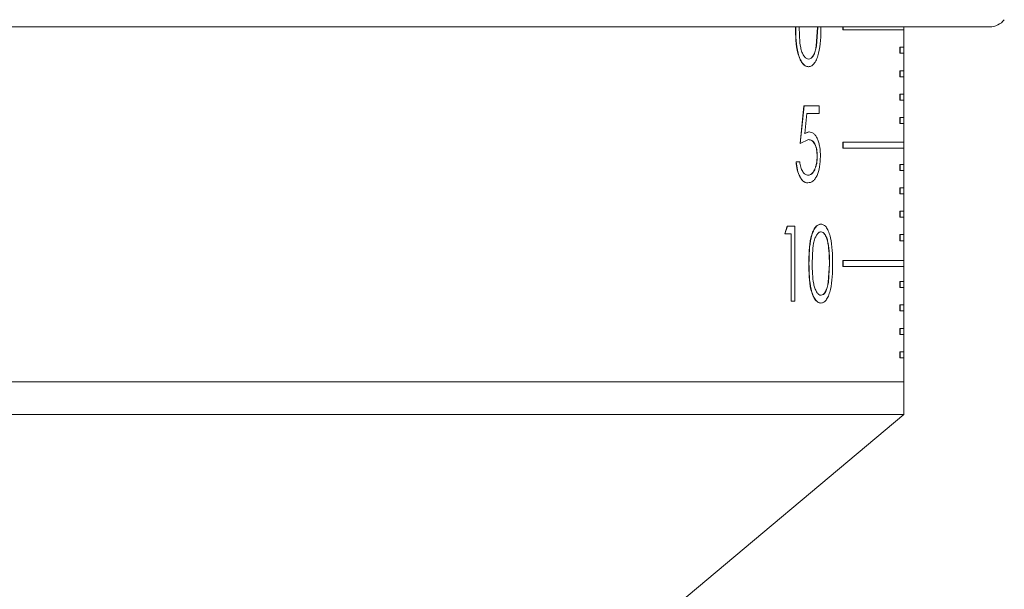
# Model space of a CAD drawing. Header units: inches. Extents: x -3.6 to 22.2, y -7.8 to 16.7.
# Tile 9 of 127: x -0.7 to 0.9, y -0.1 to 0.9. Entities that reach past the tile are written whole.
import ezdxf

# ---------------------------------------------------------------- set-up
doc = ezdxf.new("R2010")
doc.units = ezdxf.units.IN
doc.header["$MEASUREMENT"] = 0

msp = doc.modelspace()

# ---------------------------------------------------------------- linework, layer by layer
at = {"color": 7, "linetype": 'Continuous', "lineweight": 15}
for p, q in [((0.8662, 0.8666), (-1.857, 0.8666)), ((0.5775, 0.8345), (0.5798, 0.8659)), ((0.5779, 0.8345), (0.5801, 0.8659)), ((0.6219, 0.8616), (0.6219, 0.8666)), ((0.6223, 0.8616), (0.6219, 0.8616)), ((0.6223, 0.8616), (0.6223, 0.8666)), ((0.7235, 0.8616), (0.6223, 0.8616)), ((0.7231, 0.8326), (0.7231, 0.8616)), ((0.7235, 0.2756), (0.7235, 0.8666)), ((0.7235, 0.8326), (0.7235, 0.8616)), ((0.5775, 0.8345), (0.5779, 0.8345)), ((0.7167, 0.8226), (0.7167, 0.8326)), ((0.7171, 0.8326), (0.7167, 0.8326)), ((0.7171, 0.8226), (0.7167, 0.8226)), ((0.7171, 0.8226), (0.7171, 0.8326)), ((0.7235, 0.8326), (0.7171, 0.8326)), ((0.7235, 0.8226), (0.7171, 0.8226)), ((0.7231, 0.7936), (0.7231, 0.8226)), ((0.7235, 0.7936), (0.7235, 0.8226)), ((0.5646, 0.813), (0.5649, 0.813)), ((0.5647, 0.8002), (0.5644, 0.8002)), ((0.7167, 0.7836), (0.7167, 0.7936)), ((0.7171, 0.7936), (0.7167, 0.7936)), ((0.7171, 0.7836), (0.7171, 0.7936)), ((0.7235, 0.7936), (0.7171, 0.7936)), ((0.7171, 0.7836), (0.7167, 0.7836)), ((0.7235, 0.7836), (0.7171, 0.7836)), ((0.7231, 0.7546), (0.7231, 0.7836)), ((0.7235, 0.7546), (0.7235, 0.7836)), ((0.7167, 0.7446), (0.7167, 0.7546)), ((0.7171, 0.7546), (0.7167, 0.7546)), ((0.7171, 0.7446), (0.7171, 0.7546)), ((0.7235, 0.7546), (0.7171, 0.7546)), ((0.7171, 0.7446), (0.7167, 0.7446)), ((0.7235, 0.7446), (0.7171, 0.7446)), ((0.7231, 0.7156), (0.7231, 0.7446)), ((0.7235, 0.7156), (0.7235, 0.7446)), ((0.5506, 0.6725), (0.5571, 0.735)), ((0.5509, 0.6725), (0.5575, 0.735)), ((0.5571, 0.735), (0.5575, 0.735)), ((0.5824, 0.735), (0.5575, 0.735)), ((0.5619, 0.7222), (0.5585, 0.6893)), ((0.5824, 0.7222), (0.5619, 0.7222)), ((0.5824, 0.735), (0.5824, 0.7222)), ((0.7167, 0.7056), (0.7167, 0.7156)), ((0.7171, 0.7156), (0.7167, 0.7156)), ((0.7171, 0.7056), (0.7167, 0.7056)), ((0.7171, 0.7056), (0.7171, 0.7156)), ((0.7235, 0.7156), (0.7171, 0.7156)), ((0.7235, 0.7056), (0.7171, 0.7056)), ((0.7231, 0.6746), (0.7231, 0.7056)), ((0.7235, 0.6746), (0.7235, 0.7056)), ((0.5581, 0.6893), (0.5655, 0.6917)), ((0.5585, 0.6893), (0.5658, 0.6917)), ((0.5655, 0.6917), (0.5658, 0.6917)), ((0.5506, 0.6725), (0.5509, 0.6725)), ((0.5648, 0.6789), (0.5509, 0.6725)), ((0.5645, 0.6789), (0.5648, 0.6789)), ((0.6219, 0.6646), (0.6219, 0.6746)), ((0.6223, 0.6746), (0.6219, 0.6746)), ((0.6223, 0.6646), (0.6223, 0.6746)), ((0.7235, 0.6746), (0.6223, 0.6746)), ((0.6223, 0.6646), (0.6219, 0.6646)), ((0.7235, 0.6646), (0.6223, 0.6646)), ((0.7231, 0.6376), (0.7231, 0.6646)), ((0.7235, 0.6376), (0.7235, 0.6646)), ((0.544, 0.642), (0.5443, 0.642)), ((0.5501, 0.642), (0.5443, 0.642)), ((0.579, 0.6513), (0.5794, 0.6513)), ((0.7167, 0.6276), (0.7167, 0.6376)), ((0.7171, 0.6376), (0.7167, 0.6376)), ((0.7171, 0.6276), (0.7167, 0.6276)), ((0.7171, 0.6276), (0.7171, 0.6376)), ((0.7235, 0.6376), (0.7171, 0.6376)), ((0.7235, 0.6276), (0.7171, 0.6276)), ((0.7231, 0.5986), (0.7231, 0.6276)), ((0.7235, 0.5986), (0.7235, 0.6276)), ((0.5634, 0.6068), (0.5637, 0.6068)), ((0.5637, 0.6196), (0.564, 0.6196)), ((0.7167, 0.5886), (0.7167, 0.5986)), ((0.7171, 0.5986), (0.7167, 0.5986)), ((0.7171, 0.5886), (0.7171, 0.5986)), ((0.7235, 0.5986), (0.7171, 0.5986)), ((0.7171, 0.5886), (0.7167, 0.5886)), ((0.7235, 0.5886), (0.7171, 0.5886)), ((0.7231, 0.5596), (0.7231, 0.5886)), ((0.7235, 0.5596), (0.7235, 0.5886)), ((0.7167, 0.5496), (0.7167, 0.5596)), ((0.7171, 0.5596), (0.7167, 0.5596)), ((0.7171, 0.5496), (0.7171, 0.5596)), ((0.7235, 0.5596), (0.7171, 0.5596)), ((0.7171, 0.5496), (0.7167, 0.5496)), ((0.7235, 0.5496), (0.7171, 0.5496)), ((0.7231, 0.5206), (0.7231, 0.5496)), ((0.7235, 0.5206), (0.7235, 0.5496)), ((0.5252, 0.5222), (0.5292, 0.535)), ((0.5255, 0.5222), (0.5295, 0.535)), ((0.5295, 0.535), (0.5292, 0.535)), ((0.5419, 0.535), (0.5295, 0.535)), ((0.5419, 0.535), (0.5419, 0.41)), ((0.5855, 0.5382), (0.5851, 0.5382)), ((0.5853, 0.5254), (0.5856, 0.5254)), ((0.5255, 0.5222), (0.5252, 0.5222)), ((0.5359, 0.5222), (0.5255, 0.5222)), ((0.5356, 0.41), (0.5356, 0.5222)), ((0.5359, 0.41), (0.5359, 0.5222)), ((0.7167, 0.5106), (0.7167, 0.5206)), ((0.7171, 0.5206), (0.7167, 0.5206)), ((0.7171, 0.5106), (0.7167, 0.5106)), ((0.7171, 0.5106), (0.7171, 0.5206)), ((0.7235, 0.5206), (0.7171, 0.5206)), ((0.7235, 0.5106), (0.7171, 0.5106)), ((0.7231, 0.4776), (0.7231, 0.5106)), ((0.7235, 0.4776), (0.7235, 0.5106)), ((0.6219, 0.4676), (0.6219, 0.4776)), ((0.6223, 0.4776), (0.6219, 0.4776)), ((0.6223, 0.4676), (0.6223, 0.4776)), ((0.7235, 0.4776), (0.6223, 0.4776)), ((0.5655, 0.4724), (0.5652, 0.4724)), ((0.5974, 0.4411), (0.5995, 0.4725)), ((0.5978, 0.4411), (0.5999, 0.4725)), ((0.5995, 0.4725), (0.5999, 0.4725)), ((0.6223, 0.4676), (0.6219, 0.4676)), ((0.7235, 0.4676), (0.6223, 0.4676)), ((0.7231, 0.4426), (0.7231, 0.4676)), ((0.7235, 0.4426), (0.7235, 0.4676)), ((0.7167, 0.4326), (0.7167, 0.4426)), ((0.7171, 0.4426), (0.7167, 0.4426)), ((0.7171, 0.4326), (0.7171, 0.4426)), ((0.7235, 0.4426), (0.7171, 0.4426)), ((0.5974, 0.4411), (0.5978, 0.4411)), ((0.7171, 0.4326), (0.7167, 0.4326)), ((0.7235, 0.4326), (0.7171, 0.4326)), ((0.7231, 0.4036), (0.7231, 0.4326)), ((0.7235, 0.4036), (0.7235, 0.4326)), ((0.5359, 0.41), (0.5356, 0.41)), ((0.5419, 0.41), (0.5359, 0.41)), ((0.5853, 0.4196), (0.5856, 0.4196)), ((0.5855, 0.4068), (0.5851, 0.4068)), ((0.7167, 0.3936), (0.7167, 0.4036)), ((0.7171, 0.4036), (0.7167, 0.4036)), ((0.7171, 0.3936), (0.7167, 0.3936)), ((0.7171, 0.3936), (0.7171, 0.4036)), ((0.7235, 0.4036), (0.7171, 0.4036)), ((0.7235, 0.3936), (0.7171, 0.3936)), ((0.7231, 0.3646), (0.7231, 0.3936)), ((0.7235, 0.3646), (0.7235, 0.3936)), ((0.7167, 0.3546), (0.7167, 0.3646)), ((0.7171, 0.3646), (0.7167, 0.3646)), ((0.7171, 0.3546), (0.7171, 0.3646)), ((0.7235, 0.3646), (0.7171, 0.3646)), ((0.7171, 0.3546), (0.7167, 0.3546)), ((0.7235, 0.3546), (0.7171, 0.3546)), ((0.7231, 0.3256), (0.7231, 0.3546)), ((0.7235, 0.3256), (0.7235, 0.3546)), ((0.7167, 0.3156), (0.7167, 0.3256)), ((0.7171, 0.3256), (0.7167, 0.3256)), ((0.7171, 0.3156), (0.7167, 0.3156)), ((0.7171, 0.3156), (0.7171, 0.3256)), ((0.7235, 0.3256), (0.7171, 0.3256)), ((0.7235, 0.3156), (0.7171, 0.3156)), ((0.7231, 0.2756), (0.7231, 0.3156)), ((0.7235, 0.2756), (0.7235, 0.3156)), ((-1.7139, 0.2756), (0.7231, 0.2756)), ((-1.7139, 0.2756), (0.6972, 0.2756)), ((0.6972, 0.2756), (0.7231, 0.2756)), ((0.7231, 0.2212), (0.7231, 0.2756)), ((0.7235, 0.2756), (0.7231, 0.2756)), ((0.7235, 0.2756), (0.7235, 0.2756)), ((0.6972, 0.2212), (-1.7139, 0.2212)), ((0.1921, -0.2244), (0.7231, 0.2212)), ((0.7231, 0.2212), (0.6972, 0.2212))]:
    msp.add_line(p, q, dxfattribs=at)
msp.add_arc((0.8662, 0.8976), 0.031, 270, 321.9974, dxfattribs=at)
for points, knots in [([(0.5644, 0.8002), (0.5626, 0.8005), (0.5589, 0.8011), (0.5539, 0.806), (0.5498, 0.8135), (0.5458, 0.826), (0.5434, 0.844), (0.5432, 0.8586), (0.5431, 0.8659)], [0, 0, 0, 0, 0.124553, 0.250296, 0.373441, 0.498421, 0.749152, 1, 1, 1, 1]), ([(0.5647, 0.8002), (0.5629, 0.8005), (0.5593, 0.8011), (0.5543, 0.8061), (0.5501, 0.8135), (0.5461, 0.826), (0.5437, 0.844), (0.5436, 0.8586), (0.5435, 0.8659)], [0, 0, 0, 0, 0.124579, 0.250341, 0.374068, 0.498472, 0.74918, 1, 1, 1, 1]), ([(0.5493, 0.8659), (0.5494, 0.8602), (0.5495, 0.8488), (0.5509, 0.8345), (0.5537, 0.8244), (0.5568, 0.8183), (0.5607, 0.8139), (0.5635, 0.8133), (0.5649, 0.813)], [0, 0, 0, 0, 0.25057, 0.500325, 0.625387, 0.750293, 0.875207, 1, 1, 1, 1]), ([(0.5854, 0.8659), (0.5853, 0.8585), (0.5851, 0.8438), (0.5827, 0.8259), (0.5789, 0.8134), (0.575, 0.8061), (0.5701, 0.8011), (0.5665, 0.8005), (0.5647, 0.8002)], [0, 0, 0, 0, 0.250469, 0.500058, 0.625158, 0.750121, 0.875057, 1, 1, 1, 1]), ([(0.5646, 0.813), (0.5661, 0.8133), (0.5691, 0.814), (0.5729, 0.8189), (0.5759, 0.8259), (0.577, 0.8316), (0.5775, 0.8345)], [0, 0, 0, 0, 0.24842, 0.500974, 0.746934, 1, 1, 1, 1]), ([(0.5649, 0.813), (0.5664, 0.8133), (0.5694, 0.814), (0.5733, 0.8189), (0.5762, 0.8259), (0.5773, 0.8316), (0.5779, 0.8345)], [0, 0, 0, 0, 0.248451, 0.50102, 0.746967, 1, 1, 1, 1]), ([(0.5658, 0.6917), (0.5684, 0.6912), (0.5723, 0.6905), (0.5768, 0.6853), (0.5796, 0.6801), (0.5819, 0.6737), (0.5841, 0.6641), (0.5844, 0.6562), (0.5846, 0.6508)], [0, 0, 0, 0, 0.249429, 0.3726903, 0.4998958, 0.6256203, 0.7503328, 1, 1, 1, 1]), ([(0.579, 0.6513), (0.5788, 0.6552), (0.5786, 0.661), (0.5768, 0.6677), (0.5749, 0.6719), (0.5726, 0.6752), (0.5692, 0.6783), (0.5664, 0.6787), (0.5645, 0.6789)], [0, 0, 0, 0, 0.249209, 0.37437, 0.49959, 0.624754, 0.750004, 1, 1, 1, 1]), ([(0.5794, 0.6513), (0.5792, 0.6552), (0.5789, 0.661), (0.5771, 0.6677), (0.5752, 0.6719), (0.573, 0.6752), (0.5695, 0.6783), (0.5667, 0.6787), (0.5648, 0.6789)], [0, 0, 0, 0, 0.249168, 0.374318, 0.499535, 0.624704, 0.749967, 1, 1, 1, 1]), ([(0.5634, 0.6068), (0.561, 0.6072), (0.5574, 0.6078), (0.5531, 0.6123), (0.5493, 0.6181), (0.5455, 0.628), (0.5445, 0.6374), (0.544, 0.642)], [0, 0, 0, 0, 0.249669, 0.374959, 0.500259, 0.749943, 1, 1, 1, 1]), ([(0.5637, 0.6068), (0.5613, 0.6072), (0.5578, 0.6078), (0.5534, 0.6123), (0.5496, 0.6181), (0.5458, 0.628), (0.5448, 0.6374), (0.5443, 0.642)], [0, 0, 0, 0, 0.249705, 0.375007, 0.500311, 0.74998, 1, 1, 1, 1]), ([(0.5501, 0.642), (0.5506, 0.6389), (0.5512, 0.6342), (0.5531, 0.6288), (0.5556, 0.6245), (0.5592, 0.6205), (0.5624, 0.6199), (0.564, 0.6196)], [0, 0, 0, 0, 0.249919, 0.375092, 0.500341, 0.750165, 1, 1, 1, 1]), ([(0.5637, 0.6196), (0.5657, 0.62), (0.5698, 0.6209), (0.5741, 0.6271), (0.5766, 0.6335), (0.5786, 0.6409), (0.5788, 0.6471), (0.579, 0.6513)], [0, 0, 0, 0, 0.249715, 0.499396, 0.626601, 0.750257, 1, 1, 1, 1]), ([(0.5846, 0.6508), (0.5843, 0.645), (0.5838, 0.6335), (0.5801, 0.6208), (0.5758, 0.6135), (0.5709, 0.608), (0.5666, 0.6073), (0.5637, 0.6068)], [0, 0, 0, 0, 0.250218, 0.499409, 0.624041, 0.749279, 1, 1, 1, 1]), ([(0.564, 0.6196), (0.5661, 0.62), (0.5702, 0.6209), (0.5744, 0.6271), (0.577, 0.6335), (0.5789, 0.6409), (0.5792, 0.6471), (0.5794, 0.6513)], [0, 0, 0, 0, 0.249753, 0.49945, 0.626673, 0.750295, 1, 1, 1, 1]), ([(0.5652, 0.4724), (0.5653, 0.4797), (0.5654, 0.4943), (0.5676, 0.5123), (0.5714, 0.5248), (0.5753, 0.5323), (0.58, 0.5373), (0.5834, 0.5379), (0.5851, 0.5382)], [0, 0, 0, 0, 0.250557, 0.500198, 0.625616, 0.75022, 0.875118, 1, 1, 1, 1]), ([(0.5655, 0.4724), (0.5656, 0.4797), (0.5658, 0.4943), (0.568, 0.5123), (0.5717, 0.5248), (0.5756, 0.5323), (0.5804, 0.5373), (0.5838, 0.5379), (0.5855, 0.5382)], [0, 0, 0, 0, 0.250528, 0.500147, 0.625563, 0.750175, 0.875092, 1, 1, 1, 1]), ([(0.5856, 0.5254), (0.585, 0.5253), (0.5837, 0.5251), (0.5811, 0.5237), (0.5781, 0.5202), (0.5752, 0.5141), (0.5725, 0.504), (0.5712, 0.4896), (0.5711, 0.4782), (0.571, 0.4725)], [0, 0, 0, 0, 0.06263, 0.125194, 0.250097, 0.368772, 0.499965, 0.749575, 1, 1, 1, 1]), ([(0.5995, 0.4725), (0.5993, 0.4841), (0.599, 0.4986), (0.5953, 0.5139), (0.5926, 0.5201), (0.5892, 0.5245), (0.5866, 0.5251), (0.5853, 0.5254)], [0, 0, 0, 0, 0.499129, 0.626068, 0.749472, 0.876084, 1, 1, 1, 1]), ([(0.5855, 0.5382), (0.5872, 0.5379), (0.5905, 0.5373), (0.595, 0.5324), (0.5987, 0.525), (0.6022, 0.5125), (0.6045, 0.4945), (0.6047, 0.4798), (0.6047, 0.4724)], [0, 0, 0, 0, 0.124929, 0.249845, 0.371188, 0.499922, 0.749536, 1, 1, 1, 1]), ([(0.5999, 0.4725), (0.5996, 0.4841), (0.5993, 0.4986), (0.5957, 0.5139), (0.593, 0.5201), (0.5896, 0.5245), (0.5869, 0.5251), (0.5856, 0.5254)], [0, 0, 0, 0, 0.49908, 0.626016, 0.749427, 0.876057, 1, 1, 1, 1]), ([(0.5851, 0.4068), (0.5834, 0.4071), (0.58, 0.4077), (0.5753, 0.4126), (0.5714, 0.4201), (0.5677, 0.4325), (0.5654, 0.4505), (0.5653, 0.4651), (0.5652, 0.4724)], [0, 0, 0, 0, 0.124553, 0.250296, 0.373441, 0.498421, 0.749152, 1, 1, 1, 1]), ([(0.5855, 0.4068), (0.5838, 0.4071), (0.5804, 0.4077), (0.5757, 0.4126), (0.5718, 0.4201), (0.568, 0.4326), (0.5658, 0.4505), (0.5656, 0.4651), (0.5655, 0.4724)], [0, 0, 0, 0, 0.124579, 0.250341, 0.374068, 0.498472, 0.74918, 1, 1, 1, 1]), ([(0.571, 0.4725), (0.571, 0.4668), (0.5711, 0.4554), (0.5725, 0.4411), (0.5752, 0.431), (0.5781, 0.4249), (0.5817, 0.4205), (0.5843, 0.4199), (0.5856, 0.4196)], [0, 0, 0, 0, 0.25057, 0.500325, 0.625387, 0.750293, 0.875207, 1, 1, 1, 1]), ([(0.6047, 0.4724), (0.6047, 0.4651), (0.6045, 0.4504), (0.6022, 0.4325), (0.5987, 0.42), (0.5951, 0.4126), (0.5905, 0.4077), (0.5872, 0.4071), (0.5855, 0.4068)], [0, 0, 0, 0, 0.250469, 0.500058, 0.625158, 0.750121, 0.875057, 1, 1, 1, 1]), ([(0.5853, 0.4196), (0.5867, 0.4199), (0.5895, 0.4206), (0.5931, 0.4255), (0.5959, 0.4325), (0.5969, 0.4382), (0.5974, 0.4411)], [0, 0, 0, 0, 0.24842, 0.500974, 0.746934, 1, 1, 1, 1]), ([(0.5856, 0.4196), (0.587, 0.4199), (0.5899, 0.4206), (0.5935, 0.4255), (0.5962, 0.4325), (0.5973, 0.4382), (0.5978, 0.4411)], [0, 0, 0, 0, 0.248451, 0.50102, 0.746967, 1, 1, 1, 1])]:
    msp.add_open_spline(points, degree=3, knots=knots, dxfattribs=at)

doc.saveas('drawing.dxf')
